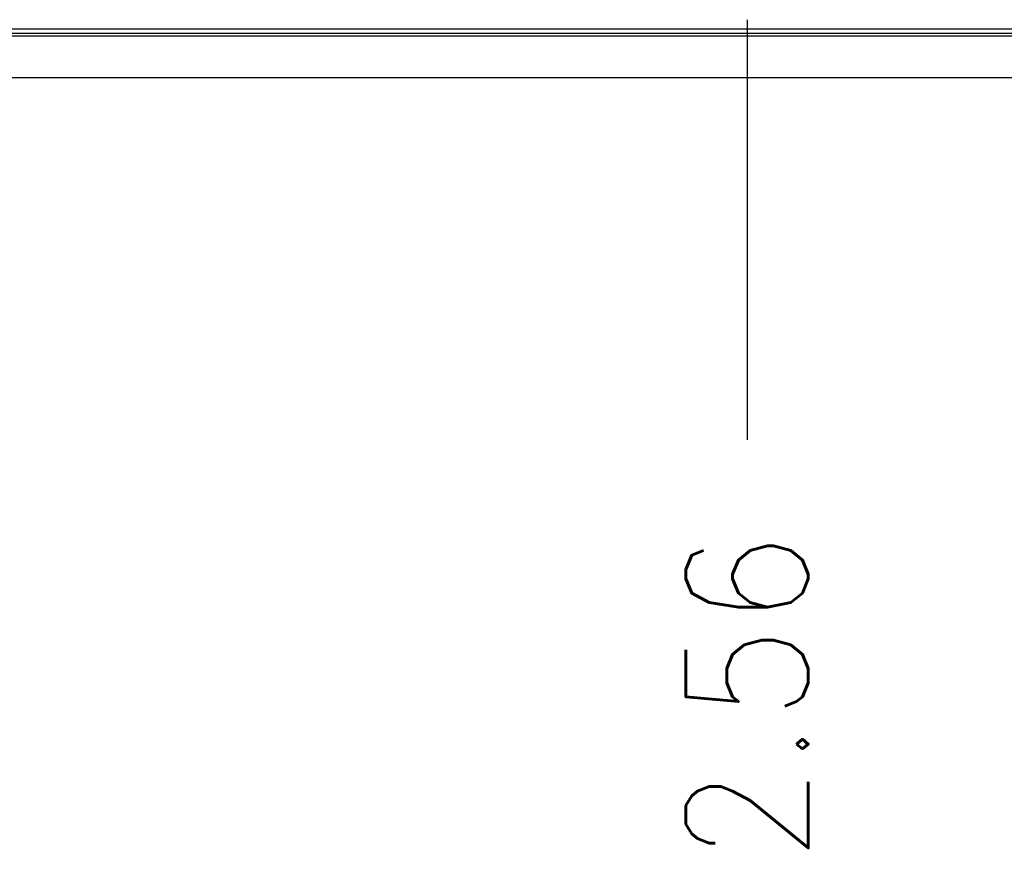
# Model space of a CAD drawing. Header units: inches. Extents: x 2.2 to 24.2, y 1.1 to 18.1.
# Tile 39 of 106: x 20.1 to 21.2, y 7.4 to 8.4. Entities that reach past the tile are written whole.
import ezdxf

# ---------------------------------------------------------------- set-up
doc = ezdxf.new("R2010")
doc.units = ezdxf.units.IN
doc.header["$MEASUREMENT"] = 0
doc.layers.add('1', color=7, linetype='Continuous')
doc.styles.add('CONVERTER_11', font='txt.shx', dxfattribs={"width": 0.9})
doc.dimstyles.new('ME10_DIM_36', dxfattribs={"dimtxt": 0.275591, "dimasz": 0.18, "dimexe": 0.159843, "dimexo": 0.1, "dimgap": 0.2, "dimtad": 1, "dimzin": 4, "dimdsep": 46, "dimtxsty": 'CONVERTER_11', "dimsah": 1, "dimcen": 0.09, "dimclrd": 140, "dimclre": 140, "dimclrt": 4, "dimadec": 0, "dimazin": 0, "dimtfac": 1, "dimtdec": 4, "dimtix": 1, "dimtofl": 0, "dimtmove": 0, "dimatfit": 0, "dimfxl": 1, "dimtolj": 1, "dimtzin": 0, "dimarcsym": 0})

# ---------------------------------------------------------------- blocks, each defined once
blk = doc.blocks.new('B250_front_panel__5', base_point=(35.7665, 16.5393))
at = {"color": 7, "linetype": 'Continuous'}
for p, q in [((36.195, 16.6885), (43.9247, 16.6885)), ((43.9247, 16.6785), (36.195, 16.6785)), ((43.1937, 16.5785), (36.936, 16.5785))]:
    blk.add_line(p, q, dxfattribs=at)
at = {"color": 124, "linetype": 'Continuous'}
blk.add_line((44.2594, 16.6722), (35.8603, 16.6722), dxfattribs=at)
blk = doc.blocks.new('cu_usrp-twinrx__6', base_point=(35.7665, 16.5393))
blk.add_blockref('B250_front_panel__5', (35.7665, 16.5393))
blk = doc.blocks.new('*D43')
at = {"layer": '1', "color": 140, "linetype": 'Continuous'}
blk.add_line((41.7887, 16.7093), (41.7887, 15.7625), dxfattribs=at)
at = {"layer": '1', "color": 4, "insert": (41.9265, 14.8115), "char_height": 0.27559, "attachment_point": 7, "rotation": 90, "line_spacing_factor": 0.60024, "style": 'CONVERTER_11'}
blk.add_mtext('2.56', dxfattribs=at)
blk = doc.blocks.new('RIGHT1', base_point=(40.0598, 17.3598))
blk.add_blockref('cu_usrp-twinrx__6', (35.7665, 16.5393))
at = {"layer": '1'}
dim = blk.add_ordinate_dim(feature_location=(41.7887, 16.8093), offset=(0, -1.0468), dtype=1, origin=(44.3531, 16.6722), dimstyle='ME10_DIM_36', dxfattribs=at)
dim.commit()
dim.dimension.update_dxf_attribs({"geometry": '*D43', "text_midpoint": (41.7887, 15.187)})

msp = doc.modelspace()

# ---------------------------------------------------------------- block references
at = {"xscale": 0.5, "yscale": 0.5, "zscale": 0.5}
msp.add_blockref('RIGHT1', (20.0299, 8.6799), dxfattribs=at)

doc.saveas('drawing.dxf')
